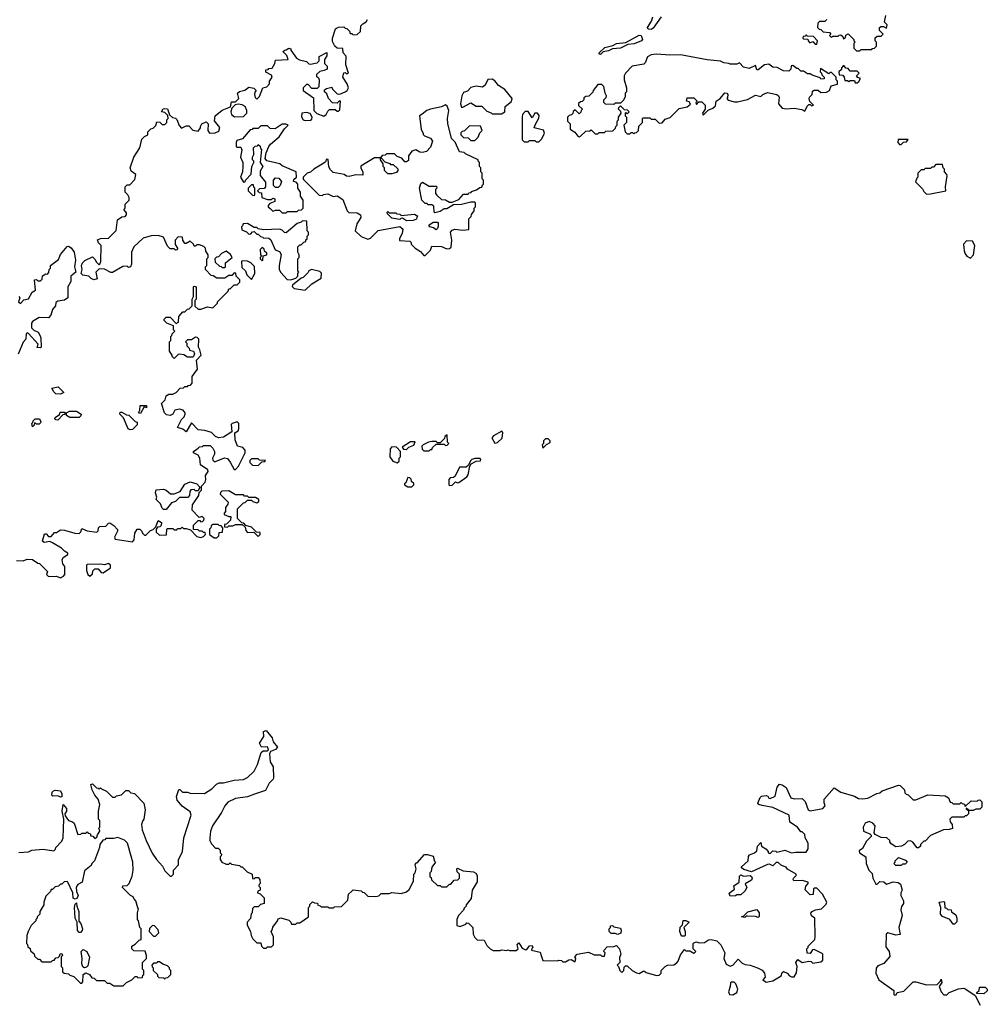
# Model space of a CAD drawing. Extents: x 2380107 to 2585170, y 384273 to 546161.
# Tile 111 of 256: x 2456700 to 2463940, y 497771 to 505134. Entities that reach past the tile are written whole.
import ezdxf

# ---------------------------------------------------------------- set-up
doc = ezdxf.new("R2010")
doc.units = 0

msp = doc.modelspace()

# ---------------------------------------------------------------- linework, layer by layer
at = {"layer": '0CON05XD'}
for points in [[(2461500, 505155), (2461440, 505070), (2461425, 505060.8), (2461402, 505062), (2461398.1, 505075), (2461427.5, 505122.5), (2461438.1, 505155)], [(2462985, 504900), (2462995, 504910), (2463075, 504910), (2463081.7, 504918.3), (2463095, 504920), (2463110, 504935), (2463110, 504965), (2463100, 504975), (2463101.7, 504998.3), (2463115, 505010), (2463145, 505010), (2463160, 505025), (2463133, 505053), (2463132.5, 505075), (2463145, 505082.5), (2463163, 505083), (2463185, 505070), (2463190, 505095), (2463170, 505115), (2463180, 505165)], [(2458035, 501930), (2458045, 501940), (2458068.3, 501941.7), (2458075, 501950), (2458125, 501950), (2458145, 501930), (2458157.5, 501905), (2458157.5, 501885), (2458142.5, 501855), (2458145, 501840), (2458155, 501830), (2458165, 501830), (2458233.6, 501856.4), (2458255, 501853.3), (2458276.1, 501826.1), (2458305, 501770), (2458315, 501770), (2458337.5, 501795), (2458387.5, 501895), (2458387.5, 501915), (2458370, 501935), (2458330, 501945), (2458313, 501993), (2458310, 502045), (2458335, 502060), (2458340, 502075), (2458340, 502115), (2458326.7, 502126.7), (2458290, 502115), (2458283, 502107), (2458288.3, 502051.7), (2458225, 502012.5), (2458187, 502007), (2458165, 502017.5), (2458135, 502046.7), (2458085, 502062.5), (2458035, 502067.5), (2457985, 502120), (2457945, 502052.5), (2457921.2, 502071.2), (2457880, 502085), (2457910, 502145), (2457930, 502165), (2457937, 502183), (2457937.5, 502195), (2457923.6, 502213.6), (2457895, 502221.2), (2457860, 502215), (2457846.4, 502183.6), (2457825, 502173.3), (2457799.3, 502179.3), (2457783.3, 502195), (2457760, 502265), (2457788.3, 502291.7), (2457795, 502320), (2457815, 502332.5), (2457847, 502333), (2457870, 502345), (2457901.7, 502378.3), (2457925, 502380), (2457935, 502390), (2457955, 502390), (2457961.7, 502398.3), (2457978.3, 502401.7), (2457990, 502415), (2457990, 502465), (2458029.3, 502520.7), (2458023, 502587), (2458057.5, 502625), (2458046.7, 502665), (2458037.5, 502685), (2458040, 502745), (2458028.3, 502758.3), (2458015, 502760), (2457985, 502740), (2457955, 502740), (2457940, 502725), (2457950, 502715), (2457950, 502695), (2457968.3, 502678.3), (2457971.7, 502661.7), (2458000, 502655), (2458007.5, 502635), (2458000, 502615), (2457995, 502610), (2457955, 502610), (2457927, 502627), (2457895, 502632.5), (2457885, 502630), (2457855, 502600), (2457840, 502615), (2457840, 502625), (2457820, 502655), (2457820, 502725), (2457830, 502735), (2457830, 502765), (2457838.3, 502771.7), (2457840, 502785), (2457860, 502805), (2457850, 502815), (2457850, 502845), (2457800, 502865), (2457780, 502885), (2457780, 502895), (2457795, 502910), (2457825, 502910), (2457871.7, 502861.7), (2457888.3, 502871.7), (2457890, 502915), (2457921.7, 502948.3), (2457935, 502950), (2457955, 502970), (2457968.3, 502971.7), (2457990, 502995), (2457990, 503045), (2458000, 503065), (2458000, 503135), (2458005, 503140), (2458020, 503135), (2458020, 503045), (2458010, 503035), (2458011.7, 502991.7), (2458035, 502970), (2458055, 502970), (2458105, 502987.5), (2458145, 502980), (2458180, 503015), (2458180, 503025), (2458260, 503105), (2458265, 503120), (2458275, 503120), (2458305, 503150), (2458328.3, 503151.7), (2458348.3, 503171.7), (2458348.3, 503188.3), (2458320, 503215), (2458318.3, 503238.3), (2458305, 503240), (2458288.3, 503221.7), (2458265, 503220), (2458235, 503200), (2458175, 503200), (2458148.3, 503218.3), (2458131.7, 503221.7), (2458090, 503265), (2458090, 503285), (2458100, 503295), (2458100, 503345), (2458110, 503355), (2458110, 503375), (2458091.7, 503401.7), (2458090, 503425), (2458078.3, 503438.3), (2458045, 503450), (2458025, 503450), (2458015, 503440), (2458005, 503440), (2458000, 503455), (2457975, 503477.5), (2457945, 503460), (2457935, 503460), (2457920, 503485), (2457918.3, 503508.3), (2457885, 503510), (2457862.5, 503485), (2457863, 503453), (2457880, 503425), (2457878.3, 503411.7), (2457865, 503410), (2457855, 503420), (2457825, 503420), (2457805, 503440), (2457776.4, 503506.4), (2457735, 503520), (2457683.6, 503516.4), (2457625, 503500), (2457553.6, 503436.4), (2457537.5, 503395), (2457537.5, 503305), (2457530, 503285), (2457515, 503280), (2457505, 503290), (2457473, 503287), (2457395, 503242.5), (2457383, 503243), (2457335, 503267.5), (2457295, 503270), (2457270, 503245), (2457280, 503195), (2457255, 503187.5), (2457235, 503197.5), (2457217, 503217), (2457173.6, 503223.6), (2457160, 503235), (2457166.7, 503265), (2457162.5, 503295), (2457170, 503315), (2457187, 503333), (2457245, 503360), (2457263, 503343), (2457275, 503320), (2457295, 503300), (2457300, 503305), (2457307.5, 503325), (2457310, 503445), (2457290, 503465), (2457281.7, 503488.3), (2457305, 503497.5), (2457365, 503500), (2457421.7, 503558.3), (2457431.7, 503638.3), (2457465, 503660), (2457488.3, 503661.7), (2457500, 503675), (2457498.3, 503688.3), (2457480, 503715), (2457490, 503725), (2457490, 503755), (2457520, 503785), (2457520, 503805), (2457510, 503825), (2457490, 503845), (2457490, 503885), (2457505, 503900), (2457525, 503900), (2457561.7, 503938.3), (2457570, 503975), (2457535, 504000), (2457527.5, 504025), (2457553, 504107), (2457600, 504175), (2457615, 504240), (2457635, 504260), (2457658.3, 504271.7), (2457660, 504295), (2457681.7, 504318.3), (2457698.3, 504321.7), (2457718.3, 504341.7), (2457725, 504370), (2457748.3, 504368.3), (2457765, 504350), (2457785, 504350), (2457800, 504365), (2457800, 504385), (2457810, 504395), (2457808.3, 504418.3), (2457785, 504440), (2457760, 504445), (2457773.6, 504466.4), (2457785, 504470), (2457806.4, 504466.4), (2457821.7, 504421.7), (2457843, 504403), (2457865, 504397.5), (2457876.4, 504386.4), (2457892.5, 504342.5), (2457911.7, 504321.7), (2457945, 504340), (2457965, 504340), (2457995, 504307.5), (2458035, 504300), (2458052.5, 504325), (2458052.5, 504335), (2458063.9, 504356.1), (2458095, 504368.8), (2458111.2, 504355), (2458107.5, 504305), (2458120, 504285), (2458163, 504287), (2458189.3, 504300.7), (2458197, 504327), (2458157, 504377), (2458162.5, 504415), (2458215, 504457.5), (2458278.3, 504481.7), (2458285, 504520), (2458315, 504520), (2458340, 504545), (2458330, 504585), (2458345, 504597.5), (2458385, 504607.5), (2458415, 504630), (2458451.7, 504621.7), (2458470, 504605), (2458458.3, 504591.7), (2458457.5, 504575), (2458463, 504553), (2458475, 504540), (2458495, 504560), (2458520, 504625), (2458548.3, 504631.7), (2458570, 504655), (2458570, 504675), (2458590, 504705), (2458585, 504720), (2458541.7, 504741.7), (2458541.7, 504758.3), (2458558.3, 504761.7), (2458565, 504770), (2458588.3, 504771.7), (2458610, 504805), (2458615, 504830), (2458710, 504835), (2458700, 504865), (2458670, 504895), (2458683, 504907), (2458695, 504907.5), (2458715, 504920), (2458730, 504915), (2458730, 504905), (2458770, 504845), (2458793, 504833), (2458845, 504820), (2458863, 504803), (2458875, 504800), (2458925, 504810), (2458940, 504825), (2458941.7, 504858.3), (2458998.3, 504888.3), (2458997, 504863), (2458980, 504835), (2458980, 504805), (2459000, 504785), (2459000, 504765), (2458977, 504753), (2458945, 504747.5), (2458920, 504725), (2458921.7, 504711.7), (2458935, 504700), (2458940, 504685), (2458938.3, 504631.7), (2458925, 504620), (2458885, 504620), (2458858.3, 504648.3), (2458845, 504650), (2458820, 504625), (2458820, 504605), (2458898.3, 504548.3), (2458900, 504455), (2458923, 504433), (2458975, 504413.3), (2458992.5, 504425), (2459005, 504450), (2459018.3, 504461.7), (2459061.7, 504461.7), (2459075, 504450), (2459085, 504450), (2459095, 504460), (2459100, 504525), (2459093, 504527), (2459075, 504510), (2459041.7, 504511.7), (2459010, 504545), (2458998.3, 504578.3), (2458980, 504595), (2458981.7, 504608.3), (2458995, 504620), (2459035, 504630), (2459040, 504615), (2459075, 504580), (2459095, 504577.5), (2459136.2, 504593.8), (2459150, 504605), (2459160, 504625), (2459150, 504655), (2459117.5, 504705), (2459125, 504737.5), (2459135, 504740), (2459145, 504730), (2459160, 504735), (2459140, 504795), (2459141.7, 504861.7), (2459120, 504885), (2459118.3, 504918.3), (2459075, 504920), (2459057, 504937), (2459040.7, 504970.7), (2459040, 504995), (2459062.5, 505065), (2459085, 505077.5), (2459125, 505080), (2459135, 505070), (2459148.3, 505068.3), (2459168.3, 505048.3), (2459171.7, 505031.7), (2459185, 505030), (2459195, 505020), (2459225, 505022.5), (2459250, 505045), (2459253, 505087), (2459267, 505103), (2459293, 505117), (2459302.5, 505135)], [(2462740, 505135), (2462725, 505120), (2462685, 505120), (2462671.7, 505108.3), (2462670, 505075), (2462681.7, 505061.7), (2462695, 505060), (2462713, 505043), (2462758.3, 505038.3), (2462770, 505025), (2462760, 505015), (2462775, 505000), (2462785, 505010), (2462825, 505010), (2462831.7, 505018.3), (2462845, 505020), (2462858.3, 505008.3), (2462865, 504990), (2462878.3, 505001.7), (2462881.7, 505018.3), (2462898.3, 505028.3), (2462940, 504985), (2462940, 504975), (2462950, 504965), (2462940, 504955), (2462941.7, 504921.7), (2462961.7, 504901.7), (2462985, 504900)], [(2461045, 504873.8), (2461037, 504877), (2461035, 504886.2), (2461078, 504925), (2461138.9, 504941.1), (2461165.6, 504955.6), (2461235, 504962.5), (2461335, 505018.1), (2461351.2, 505015), (2461358.8, 504985), (2461352.5, 504975), (2461297.5, 504952.5), (2461251.5, 504948.5), (2461195, 504921.2), (2461135, 504916.2), (2461105, 504902), (2461066, 504894), (2461045, 504873.8)], [(2462665, 504950), (2462670, 504975), (2462638.3, 505008.3), (2462595, 505010), (2462585, 505020), (2462578.3, 505011.7), (2462561.7, 505008.3), (2462560, 504995), (2462565, 504990), (2462598.3, 504988.3), (2462600, 504975), (2462611.7, 504961.7), (2462635, 504970), (2462651.7, 504951.7), (2462665, 504950)], [(2460885, 504257.5), (2460895, 504263.3), (2460935, 504300), (2460967, 504303), (2460975, 504310), (2461005, 504280), (2461025, 504280), (2461035, 504290), (2461075, 504290), (2461085, 504300), (2461138.3, 504301.7), (2461158.3, 504321.7), (2461160, 504335), (2461170, 504345), (2461170, 504375), (2461180, 504385), (2461180, 504405), (2461200, 504435), (2461198.3, 504448.3), (2461180, 504465), (2461181.7, 504478.3), (2461195, 504490), (2461221.7, 504461.7), (2461245, 504460), (2461260, 504445), (2461245, 504430), (2461235, 504440), (2461230, 504435), (2461230, 504415), (2461240, 504405), (2461240, 504365), (2461220, 504345), (2461230, 504295), (2461245, 504280), (2461265, 504280), (2461275, 504290), (2461285, 504290), (2461295, 504280), (2461301.7, 504288.3), (2461315, 504290), (2461330, 504305), (2461331.7, 504338.3), (2461360, 504365), (2461360, 504395), (2461365, 504400), (2461415, 504400), (2461425, 504390), (2461455, 504390), (2461485, 504360), (2461508.3, 504361.7), (2461530.7, 504389.3), (2461566.4, 504403.6), (2461635, 504470), (2461695, 504482.5), (2461718.3, 504501.7), (2461708.3, 504518.3), (2461690, 504525), (2461695, 504550), (2461745, 504550), (2461770, 504525), (2461760, 504515), (2461765, 504500), (2461781.7, 504518.3), (2461805, 504520), (2461830, 504495), (2461830, 504465), (2461810, 504435), (2461815, 504420), (2461851.7, 504458.3), (2461887, 504473), (2461905, 504490), (2461910, 504525), (2461940, 504545), (2461975, 504586.7), (2461990, 504585), (2461997.5, 504575), (2461997, 504553), (2461990, 504545), (2462001.7, 504531.7), (2462048.3, 504518.3), (2462071.7, 504518.3), (2462145, 504537.5), (2462205, 504570), (2462245, 504560), (2462260, 504575), (2462295, 504590), (2462363.9, 504573.9), (2462377.5, 504565), (2462382.5, 504555), (2462377.5, 504505), (2462405, 504473.3), (2462435, 504467.5), (2462495, 504472.5), (2462551.7, 504461.7), (2462575, 504450), (2462591.7, 504488.3), (2462605, 504500), (2462615, 504500), (2462625, 504490), (2462640, 504495), (2462613, 504523), (2462607.5, 504545), (2462610, 504555), (2462630, 504575), (2462631.7, 504598.3), (2462645, 504607.5), (2462675, 504607.5), (2462695, 504590), (2462737, 504593), (2462760, 504605), (2462771.7, 504638.3), (2462818.3, 504651.7), (2462820, 504675), (2462810, 504685), (2462810, 504705), (2462775, 504740), (2462765, 504740), (2462755, 504730), (2462691.7, 504768.3), (2462690, 504745), (2462700, 504735), (2462701.7, 504721.7), (2462720, 504705), (2462718.3, 504691.7), (2462695, 504690), (2462688.3, 504698.3), (2462628.3, 504718.3), (2462615, 504730), (2462595, 504730), (2462565, 504750), (2462545, 504750), (2462525, 504770), (2462515, 504770), (2462485, 504790), (2462471.7, 504788.3), (2462470, 504765), (2462455, 504750), (2462415, 504752.5), (2462367, 504777), (2462335, 504780), (2462305, 504800), (2462273, 504797), (2462225, 504760), (2462215, 504760), (2462205, 504790), (2462159.3, 504769.3), (2462115, 504780), (2462085, 504810), (2462065, 504800), (2462015, 504800), (2462007, 504807), (2461968.3, 504811.7), (2461943, 504823), (2461845, 504834), (2461645, 504871.2), (2461565, 504868), (2461465, 504876), (2461425, 504870), (2461396.7, 504855), (2461378.8, 504811.2), (2461368.8, 504801.2), (2461283.9, 504786.1), (2461232.5, 504735), (2461223.3, 504715), (2461223.6, 504683.6), (2461240, 504625), (2461240, 504595), (2461230, 504585), (2461230, 504555), (2461225, 504550), (2461220, 504535), (2461195, 504510), (2461155, 504510), (2461145, 504500), (2461083, 504503), (2461070, 504515), (2461070, 504535), (2461088.3, 504551.7), (2461090, 504565), (2461080, 504585), (2461070, 504635), (2461055, 504650), (2461025, 504650), (2460990, 504605), (2460988.3, 504591.7), (2460958.3, 504561.7), (2460935, 504560), (2460921.7, 504548.3), (2460920, 504535), (2460908.3, 504521.7), (2460895, 504520), (2460881.7, 504508.3), (2460881.7, 504491.7), (2460910, 504465), (2460900, 504455), (2460898.3, 504441.7), (2460885, 504430), (2460855, 504460), (2460841.7, 504448.3), (2460838.3, 504431.7), (2460828.3, 504421.7), (2460811.7, 504418.3), (2460800, 504405), (2460800, 504375), (2460820, 504355), (2460820, 504315), (2460853, 504293), (2460875, 504262.5), (2460885, 504257.5)], [(2462951.7, 504661.7), (2462965, 504662.5), (2462979.3, 504670.7), (2462990, 504695), (2462971.7, 504701.7), (2462960, 504715), (2462980, 504735), (2462965, 504750), (2462915, 504750), (2462898.3, 504768.3), (2462881.7, 504771.7), (2462868.3, 504788.3), (2462861.7, 504788.3), (2462850, 504775), (2462848.3, 504761.7), (2462830, 504745), (2462831.7, 504721.7), (2462858.3, 504718.3), (2462870, 504705), (2462875, 504680), (2462895, 504680), (2462905, 504672.5), (2462915, 504680), (2462945, 504680), (2462951.7, 504661.7)], [(2460305, 504430), (2460330, 504445), (2460332.5, 504485), (2460379.1, 504520.9), (2460384.2, 504545), (2460331.2, 504611.2), (2460281.7, 504641.7), (2460255, 504675.8), (2460235, 504688), (2460203.6, 504686.4), (2460182.5, 504645), (2460161.7, 504628.3), (2460115, 504637.5), (2460075, 504627.5), (2460050.7, 504599.3), (2460020.7, 504589.3), (2460007.5, 504565), (2459997.5, 504505), (2460005, 504480), (2460015, 504480), (2460075, 504512.5), (2460115, 504487.5), (2460158.3, 504488.3), (2460195, 504450), (2460228.3, 504438.3), (2460235, 504430), (2460305, 504430)], [(2458306.4, 504406.4), (2458375, 504410), (2458400, 504435), (2458400, 504455), (2458387.5, 504485), (2458365, 504497.5), (2458335, 504502.5), (2458311.7, 504498.3), (2458288.3, 504471.7), (2458280, 504445), (2458283.9, 504423.9), (2458306.4, 504406.4)], [(2459735, 503370), (2459775, 503410), (2459785, 503440), (2459855, 503437.5), (2459895, 503420), (2459917, 503423), (2459928.3, 503431.7), (2459932.5, 503485), (2459922.5, 503545), (2459935, 503560), (2459955, 503567.5), (2460015, 503560), (2460060, 503565), (2460060, 503645), (2460078.3, 503661.7), (2460081.7, 503678.3), (2460100, 503705), (2460100, 503725), (2460110, 503735), (2460110, 503765), (2460105, 503770), (2460075, 503770), (2460005, 503752.5), (2459945, 503750), (2459895, 503720), (2459875, 503720), (2459845, 503700), (2459805, 503690), (2459800, 503695), (2459798.3, 503738.3), (2459785, 503750), (2459755, 503750), (2459748.3, 503758.3), (2459735, 503760), (2459710, 503785), (2459692.5, 503875), (2459701.7, 503908.3), (2459715, 503920), (2459765, 503890), (2459818.3, 503888.3), (2459820, 503875), (2459810, 503865), (2459810, 503835), (2459821.7, 503821.7), (2459855, 503790), (2459887, 503787), (2459915, 503770), (2459935, 503770), (2459985, 503790), (2460021.7, 503828.3), (2460055, 503830), (2460061.7, 503838.3), (2460078.3, 503841.7), (2460081.7, 503848.3), (2460118.3, 503861.7), (2460141.7, 503878.3), (2460158.3, 503881.7), (2460161.7, 503898.3), (2460170, 503905), (2460170, 503935), (2460160, 503945), (2460160, 503985), (2460150, 503995), (2460150, 504025), (2460140, 504035), (2460140, 504065), (2460130, 504075), (2460130, 504085), (2460035, 504130), (2460025, 504140), (2459990, 504145), (2459958.3, 504218.3), (2459930, 504245), (2459903, 504357), (2459900, 504395), (2459910, 504455), (2459898.3, 504488.3), (2459885, 504497.5), (2459855, 504483.3), (2459774.3, 504465.7), (2459747.5, 504455), (2459711.7, 504428.3), (2459692.5, 504415), (2459703, 504313), (2459720, 504285), (2459720, 504275), (2459730, 504265), (2459775, 504247.5), (2459790, 504225), (2459775, 504180), (2459745, 504147.5), (2459715, 504140), (2459695, 504142.5), (2459665, 504160), (2459635, 504150), (2459610, 504115), (2459608.3, 504081.7), (2459595, 504070), (2459581.7, 504071.7), (2459558.3, 504098.3), (2459525, 504110), (2459505, 504130), (2459445, 504130), (2459435, 504120), (2459411.7, 504118.3), (2459400, 504100), (2459355, 504100), (2459251.7, 504038.3), (2459253, 504023), (2459267, 503997), (2459268.3, 503971.7), (2459215, 503972.5), (2459165, 503960), (2459145, 503962.5), (2459127, 503977), (2459045, 503990), (2459025, 504010), (2459013, 504033), (2459008.3, 504088.3), (2458995, 504090), (2458988.3, 504071.7), (2458975, 504060), (2458900, 504015), (2458877, 503993), (2458850, 503985), (2458820, 503955), (2458821.7, 503941.7), (2458941.7, 503821.7), (2458965, 503820), (2458973, 503827), (2459005, 503832.5), (2459045, 503812.5), (2459075, 503817.5), (2459118.3, 503788.3), (2459150, 503705), (2459161.7, 503691.7), (2459225, 503690), (2459250, 503675), (2459252.5, 503655), (2459223, 503607), (2459210, 503555), (2459255, 503512.5), (2459305, 503492.5), (2459325, 503500), (2459383, 503557), (2459545, 503587.5), (2459563, 503573), (2459567.5, 503565), (2459563, 503537), (2459542.5, 503495), (2459541.7, 503481.7), (2459618.3, 503478.3), (2459628.3, 503468.3), (2459630, 503455), (2459660, 503425), (2459699.3, 503399.3), (2459725, 503370), (2459735, 503370)], [(2458835, 504380), (2458875, 504383.3), (2458885, 504390), (2458887.5, 504405), (2458873, 504433), (2458845, 504440), (2458810, 504435), (2458808.3, 504408.3), (2458820, 504385), (2458835, 504380)], [(2460585, 504220), (2460607, 504243), (2460627.5, 504285), (2460618.8, 504308.8), (2460550, 504325), (2460558.3, 504351.7), (2460585, 504396.7), (2460588.1, 504418.1), (2460575, 504433.8), (2460555, 504433.8), (2460535, 504400), (2460505, 504446.7), (2460482.3, 504447.7), (2460462.5, 504425), (2460460, 504405), (2460460, 504235), (2460475, 504220), (2460505, 504220), (2460515, 504230), (2460555, 504230), (2460565, 504220), (2460585, 504220)], [(2458695, 503690), (2458705, 503700), (2458775, 503700), (2458785, 503710), (2458808.3, 503711.7), (2458820, 503725), (2458820, 503785), (2458800, 503815), (2458800, 503845), (2458780, 503875), (2458780, 503905), (2458768.3, 503918.3), (2458750, 503925), (2458751.7, 503938.3), (2458770, 503955), (2458767.5, 503995), (2458665, 504040), (2458647, 504057), (2458548.3, 504078.3), (2458537.5, 504095), (2458543, 504137), (2458563.9, 504186.1), (2458576.1, 504203.9), (2458641.7, 504258.3), (2458681.7, 504318.3), (2458710, 504345), (2458691.7, 504351.7), (2458665, 504352.5), (2458611.7, 504318.3), (2458575, 504320), (2458555, 504340), (2458505, 504340), (2458485, 504320), (2458445, 504320), (2458438.3, 504311.7), (2458425, 504310), (2458366.4, 504243.6), (2458325, 504230), (2458320, 504215), (2458320, 504185), (2458325, 504180), (2458355, 504180), (2458361.7, 504161.7), (2458353.3, 504105), (2458370, 504065), (2458370, 504035), (2458367.5, 503995), (2458352.5, 503955), (2458375, 503920), (2458388.3, 503921.7), (2458390, 503935), (2458431.7, 503978.3), (2458437.5, 504035), (2458452.5, 504065), (2458452.5, 504075), (2458442.5, 504085), (2458442.5, 504105), (2458452.5, 504125), (2458450, 504175), (2458461.7, 504188.3), (2458478.3, 504191.7), (2458485, 504200), (2458498.3, 504188.3), (2458501.7, 504171.7), (2458510, 504165), (2458500, 504065), (2458520, 504035), (2458498.3, 504001.7), (2458498.3, 503968.3), (2458538.3, 503918.3), (2458540, 503885), (2458528.3, 503871.7), (2458495, 503870), (2458480, 503855), (2458491.7, 503841.7), (2458508.3, 503838.3), (2458513, 503803), (2458555, 503790), (2458585, 503790), (2458595, 503800), (2458610, 503795), (2458610, 503775), (2458571.7, 503758.3), (2458560, 503745), (2458560, 503735), (2458573, 503723), (2458595, 503702.5), (2458615, 503710), (2458645, 503710), (2458665, 503690), (2458695, 503690)], [(2460105, 504230), (2460130, 504255), (2460141.7, 504288.3), (2460160, 504305), (2460148.3, 504338.3), (2460065, 504340), (2460028.3, 504301.7), (2460011.7, 504298.3), (2460001.7, 504288.3), (2460001.7, 504271.7), (2460021.7, 504251.7), (2460055, 504250), (2460075, 504230), (2460105, 504230)], [(2463295, 504200), (2463311.7, 504218.3), (2463335, 504220), (2463348.3, 504238.3), (2463271.7, 504238.3), (2463270, 504215), (2463281.7, 504201.7), (2463295, 504200)], [(2459485, 503980), (2459455, 503980), (2459430, 504005), (2459430, 504025), (2459420, 504035), (2459420, 504055), (2459400, 504085), (2459400, 504100), (2459408.3, 504098.3), (2459431.7, 504071.7), (2459468.3, 504058.3), (2459475, 504050), (2459495, 504050), (2459528.3, 504018.3), (2459530, 504005), (2459518.3, 503991.7), (2459485, 503980)], [(2463485, 503830), (2463515, 503832.5), (2463630, 503855), (2463627.5, 503885), (2463640, 503965), (2463637, 503977), (2463620, 503995), (2463620, 504015), (2463610, 504025), (2463605, 504050), (2463555, 504050), (2463538.3, 504031.7), (2463525, 504030), (2463515, 504020), (2463475, 504020), (2463465, 504010), (2463445, 504010), (2463420, 503985), (2463420, 503955), (2463411.7, 503948.3), (2463401.7, 503921.7), (2463455, 503870), (2463465, 503850), (2463485, 503830)], [(2458455, 503820), (2458460, 503825), (2458460, 503875), (2458451.7, 503881.7), (2458448.3, 503898.3), (2458435, 503900), (2458410, 503875), (2458410, 503855), (2458441.7, 503821.7), (2458455, 503820)], [(2458635, 503880), (2458615, 503880), (2458600, 503895), (2458600, 503935), (2458615, 503950), (2458638.3, 503948.3), (2458660, 503925), (2458650, 503895), (2458635, 503880)], [(2459595, 503630), (2459565, 503650), (2459551.7, 503648.3), (2459545, 503640), (2459485, 503650), (2459451.7, 503681.7), (2459450, 503695), (2459455, 503700), (2459465, 503690), (2459515, 503690), (2459521.7, 503681.7), (2459545, 503680), (2459555, 503670), (2459655, 503680), (2459680, 503665), (2459671.7, 503658.3), (2459668.3, 503641.7), (2459645, 503632.5), (2459595, 503630)], [(2458725, 503187.5), (2458745, 503192.5), (2458765, 503200), (2458780, 503215), (2458780, 503235), (2458787.5, 503245), (2458780, 503255), (2458780, 503345), (2458790, 503355), (2458790, 503375), (2458780, 503395), (2458780, 503435), (2458795, 503450), (2458805, 503450), (2458825, 503470), (2458840, 503475), (2458841.7, 503488.3), (2458850, 503495), (2458850, 503515), (2458860, 503525), (2458860, 503545), (2458850, 503555), (2458848.3, 503628.3), (2458815, 503630), (2458805, 503620), (2458775, 503610), (2458695, 503540), (2458681.7, 503541.7), (2458665, 503560), (2458645, 503567.5), (2458525, 503562.5), (2458485, 503570), (2458475, 503580), (2458455, 503580), (2458405, 503610), (2458371.7, 503608.3), (2458368.3, 503591.7), (2458360, 503585), (2458361.7, 503561.7), (2458398.3, 503548.3), (2458415, 503530), (2458428.3, 503531.7), (2458441.7, 503548.3), (2458455, 503550), (2458475, 503530), (2458485, 503530), (2458501.7, 503511.7), (2458518.3, 503508.3), (2458521.7, 503501.7), (2458565, 503500), (2458578.3, 503488.3), (2458611.7, 503411.7), (2458645, 503400), (2458657, 503377), (2458642.5, 503295), (2458642.5, 503265), (2458653, 503243), (2458701.7, 503191.7), (2458725, 503187.5)], [(2459815, 503562.5), (2459797, 503577), (2459770, 503585), (2459761.7, 503598.3), (2459795, 503620), (2459825, 503620), (2459831.7, 503611.7), (2459831.7, 503588.3), (2459827, 503573), (2459815, 503562.5)], [(2463815, 503350), (2463837.5, 503375), (2463847.5, 503445), (2463828.3, 503478.3), (2463785, 503480), (2463762.5, 503455), (2463767.5, 503405), (2463773.3, 503383.3), (2463787.5, 503365), (2463815, 503350)], [(2456692.5, 503065), (2456700, 503055), (2456690, 503025), (2456705, 503012.5), (2456731.7, 503038.3), (2456765, 503047.5), (2456794, 503096), (2456818.3, 503111.7), (2456811.7, 503188.3), (2456825, 503190), (2456835, 503180), (2456855, 503180), (2456867, 503193), (2456871.7, 503218.3), (2456895, 503232.5), (2456908.3, 503231.7), (2456917, 503243), (2456920, 503265), (2456930, 503275), (2456930, 503295), (2456989.3, 503340.7), (2457005, 503377.5), (2457055, 503437.5), (2457065, 503440), (2457085, 503428.8), (2457106.7, 503395), (2457117.5, 503335), (2457110, 503285), (2457120, 503245), (2457083.8, 503215), (2457082.5, 503175), (2457060, 503135), (2457060, 503055), (2457035, 503036.7), (2456985, 503030), (2456970.7, 503019.3), (2456967.5, 502995), (2456945, 502967.5), (2456933.8, 502925), (2456916.1, 502903.9), (2456845, 502906.2), (2456795, 502876.7), (2456788.8, 502865), (2456789.5, 502829.5), (2456805, 502813.3), (2456837.5, 502797.5), (2456850, 502775), (2456857.5, 502755), (2456860, 502685), (2456855, 502680), (2456831.7, 502681.7), (2456838.3, 502708.3), (2456765, 502787.5), (2456755, 502792.5), (2456747.5, 502785), (2456746.1, 502743.9), (2456726.4, 502723.6), (2456688.3, 502631.7)], [(2458235, 503280), (2458240, 503285), (2458240, 503315), (2458290, 503355), (2458278.3, 503378.3), (2458245, 503402.5), (2458210, 503385), (2458188.3, 503361.7), (2458171.7, 503358.3), (2458160, 503345), (2458161.7, 503321.7), (2458195, 503290), (2458208.3, 503288.3), (2458215, 503280), (2458235, 503280)], [(2458515, 503330), (2458520, 503335), (2458521.7, 503368.3), (2458550, 503375), (2458548.3, 503388.3), (2458531.7, 503401.7), (2458528.3, 503418.3), (2458515, 503430), (2458500, 503415), (2458502.5, 503375), (2458510, 503365), (2458500, 503355), (2458500, 503345), (2458515, 503330)], [(2458435, 503190), (2458460, 503235), (2458457, 503287), (2458430, 503315), (2458405, 503327.5), (2458365, 503330), (2458360, 503325), (2458361.7, 503281.7), (2458390, 503255), (2458400, 503225), (2458435, 503190)], [(2458835, 503112.5), (2458885, 503157.5), (2458955, 503200), (2458958.3, 503238.3), (2458945, 503250), (2458883, 503267), (2458863.3, 503256.7), (2458855, 503240), (2458820, 503205), (2458805, 503200), (2458740.7, 503149.3), (2458738.3, 503138.3), (2458753, 503123), (2458835, 503112.5)], [(2457005, 502333.3), (2456970, 502335), (2456955, 502350), (2456941.7, 502378.3), (2456988.3, 502388.3), (2457030, 502345), (2457005, 502333.3)], [(2456985, 502140), (2456971.7, 502141.7), (2456962.5, 502152.5), (2456965, 502160), (2456998.3, 502181.7), (2457001.7, 502198.3), (2457038.3, 502198.3), (2457038.3, 502181.7), (2457021.7, 502178.3), (2456985, 502140)], [(2457145, 502160), (2457075, 502160), (2457050, 502175), (2457050, 502195), (2457073.6, 502206.4), (2457125, 502207.5), (2457160, 502185), (2457158.3, 502171.7), (2457145, 502160)], [(2457527, 502067), (2457512.5, 502075), (2457476.7, 502156.7), (2457450, 502185), (2457451.7, 502198.3), (2457465, 502200), (2457498.3, 502178.3), (2457517, 502177), (2457565, 502130), (2457580, 502125), (2457580, 502105), (2457545, 502070), (2457527, 502067)], [(2457605, 502190), (2457590, 502195), (2457600, 502215), (2457601.7, 502248.3), (2457648.3, 502248.3), (2457648.3, 502231.7), (2457631.7, 502238.3), (2457605, 502190)], [(2456795, 502090), (2456790, 502115), (2456798.3, 502121.7), (2456800, 502135), (2456815, 502150), (2456848.3, 502148.3), (2456857.5, 502127.5), (2456855, 502120), (2456845, 502110), (2456825, 502110), (2456811.7, 502118.3), (2456808.3, 502101.7), (2456795, 502090)], [(2460255, 501967.5), (2460275, 501973.3), (2460311.2, 502005), (2460315.8, 502045.8), (2460307, 502057), (2460245, 502022.5), (2460233, 502007), (2460255, 501967.5)], [(2459595, 501920), (2459611.7, 501938.3), (2459648.3, 501951.7), (2459658.3, 501978.3), (2459623, 501977), (2459561.7, 501938.3), (2459571.7, 501921.7), (2459595, 501920)], [(2459765, 501910), (2459775, 501920), (2459785, 501920), (2459790, 501935), (2459815, 501960), (2459875, 501960), (2459885, 501950), (2459898.3, 501951.7), (2459910, 501965), (2459900, 501975), (2459898.3, 502028.3), (2459881.7, 502018.3), (2459878.3, 502001.7), (2459845, 501970), (2459825, 501970), (2459815, 501980), (2459785, 501980), (2459760, 501975), (2459720, 501955), (2459710, 501945), (2459711.7, 501921.7), (2459725, 501910), (2459765, 501910)], [(2460615, 501930), (2460641.7, 501958.3), (2460668.3, 501971.7), (2460670, 501985), (2460655, 502000), (2460635, 502000), (2460620, 501985), (2460620, 501965), (2460610, 501955), (2460615, 501930)], [(2456675, 501090), (2456725, 501087.5), (2456755, 501100), (2456795, 501097.5), (2456835, 501070), (2456847.5, 501067.5), (2456908.3, 501008.3), (2456900, 500985), (2456915, 500970), (2456975, 500972.5), (2457005, 500960), (2457028.3, 500971.7), (2457037.5, 500985), (2457036.7, 501045), (2457023.8, 501063.8), (2457016.7, 501095), (2457025, 501112.5), (2457060, 501135), (2457060, 501145), (2457035, 501160), (2457013, 501183), (2456945, 501222.5), (2456925, 501232.5), (2456883.6, 501223.6), (2456870, 501235), (2456885, 501290), (2456898.3, 501288.3), (2456915, 501270), (2456935, 501270), (2456961.7, 501298.3), (2456975, 501300), (2457005, 501320), (2457035, 501317.5), (2457113.6, 501293.6), (2457145, 501292.5), (2457157, 501303), (2457165, 501330), (2457205, 501312.5), (2457277.5, 501302.5), (2457288.3, 501311.7), (2457290, 501335), (2457300, 501345), (2457345, 501347.5), (2457365, 501370), (2457375, 501372.5), (2457405, 501352.5), (2457431.7, 501321.7), (2457431.7, 501308.3), (2457410, 501265), (2457415, 501250), (2457545, 501230), (2457557.5, 501245), (2457562.5, 501295), (2457580, 501325), (2457600, 501325), (2457615, 501310), (2457620, 501295), (2457635, 501280), (2457645, 501280), (2457680, 501315), (2457698.3, 501321.7), (2457718.3, 501341.7), (2457735, 501390), (2457760, 501375), (2457758.3, 501351.7), (2457748.3, 501341.7), (2457731.7, 501338.3), (2457720, 501325), (2457721.7, 501301.7), (2457745, 501280), (2457798.3, 501281.7), (2457800, 501325), (2457805, 501330), (2457845, 501330), (2457855, 501320), (2457875, 501320), (2457881.7, 501328.3), (2457905, 501330), (2457915, 501340), (2457925, 501330), (2457945, 501330), (2457978.3, 501318.3), (2458025, 501270), (2458055, 501262.5), (2458075, 501270), (2458090, 501285), (2458088.3, 501298.3), (2458075, 501300), (2458065, 501310), (2458045, 501310), (2458035, 501320), (2458001.7, 501321.7), (2458000, 501355), (2458035, 501390), (2458048.3, 501388.3), (2458055, 501380), (2458068.3, 501381.7), (2458078.3, 501391.7), (2458080, 501405), (2458065, 501420), (2458041.7, 501411.7), (2457990, 501465), (2457993, 501507), (2458040, 501575), (2458041.7, 501598.3), (2458060, 501615), (2458060, 501645), (2458086.7, 501675), (2458092.5, 501695), (2458090, 501725), (2458110, 501755), (2458108.3, 501768.3), (2458052.5, 501805), (2458047.5, 501855), (2458036.4, 501876.4), (2458000, 501895), (2458000, 501905), (2458035, 501930)], [(2459525, 501820), (2459538.3, 501831.7), (2459540, 501855), (2459550, 501865), (2459550, 501905), (2459518.3, 501938.3), (2459485, 501940), (2459472.5, 501925), (2459470, 501865), (2459491.7, 501831.7), (2459525, 501820)], [(2458485, 501800), (2458511.7, 501828.3), (2458535, 501830), (2458538.3, 501838.3), (2458495, 501840), (2458485, 501850), (2458435, 501850), (2458421.7, 501838.3), (2458421.7, 501821.7), (2458441.7, 501801.7), (2458485, 501800)], [(2459915, 501650), (2459935, 501652.5), (2459961.7, 501678.3), (2459975, 501670), (2459985, 501672.5), (2460046.7, 501715), (2460055, 501730), (2460067.5, 501795), (2460078.3, 501811.7), (2460115, 501832.5), (2460146.7, 501835), (2460150, 501845), (2460145, 501852.5), (2460105, 501852.5), (2460083.9, 501846.1), (2460072.5, 501835), (2460058.3, 501801.7), (2460041.7, 501788.3), (2459991.7, 501788.3), (2459959.3, 501720.7), (2459945, 501710), (2459921.7, 501708.3), (2459910, 501695), (2459910, 501655), (2459915, 501650)], [(2459635, 501640), (2459650, 501655), (2459650, 501665), (2459631.7, 501681.7), (2459628.3, 501698.3), (2459618.3, 501708.3), (2459605, 501710), (2459588.3, 501671.7), (2459580, 501665), (2459580, 501655), (2459605, 501640), (2459635, 501640)], [(2457795, 501470), (2457775, 501470), (2457765, 501480), (2457753, 501513), (2457720, 501545), (2457726.7, 501563.3), (2457716.7, 501595), (2457721.7, 501618.3), (2457775, 501623.3), (2457796.1, 501616.1), (2457828.3, 501588.3), (2457855, 501587.5), (2457900, 501605), (2457935, 501660), (2457975, 501677.5), (2458025, 501662.5), (2458048.3, 501638.3), (2458035, 501610), (2458015, 501610), (2458005, 501620), (2457981.7, 501618.3), (2457973, 501607), (2457970, 501575), (2457958.3, 501561.7), (2457895, 501560), (2457865, 501530), (2457835, 501520), (2457795, 501470)], [(2458485, 501270), (2458500, 501285), (2458498.3, 501298.3), (2458471.7, 501301.7), (2458435, 501340), (2458391.7, 501351.7), (2458378.3, 501368.3), (2458361.7, 501371.7), (2458330, 501405), (2458330, 501475), (2458375, 501520), (2458387, 501523), (2458405, 501540), (2458435, 501540), (2458445, 501530), (2458475, 501520), (2458488.3, 501531.7), (2458490, 501545), (2458465, 501560), (2458415, 501560), (2458405, 501570), (2458381.7, 501571.7), (2458375, 501580), (2458315, 501580), (2458265, 501610), (2458211.7, 501608.3), (2458201.7, 501598.3), (2458200, 501585), (2458260, 501525), (2458258.3, 501511.7), (2458240, 501485), (2458240, 501455), (2458230, 501445), (2458230, 501435), (2458265, 501420), (2458280, 501420), (2458278.3, 501391.7), (2458248.3, 501361.7), (2458231.7, 501358.3), (2458231.7, 501341.7), (2458255, 501340), (2458265, 501350), (2458295, 501350), (2458315, 501360), (2458365, 501360), (2458388.3, 501338.3), (2458393, 501313), (2458405, 501300), (2458451.7, 501301.7), (2458485, 501270)], [(2458175, 501260), (2458190, 501275), (2458191.7, 501298.3), (2458218.3, 501301.7), (2458220, 501335), (2458208.3, 501348.3), (2458191.7, 501351.7), (2458185, 501360), (2458145, 501360), (2458131.7, 501348.3), (2458130, 501335), (2458120, 501325), (2458120, 501285), (2458155, 501260), (2458175, 501260)], [(2457225, 500972.5), (2457245, 500990), (2457248.3, 501011.7), (2457263, 501027), (2457287, 501027), (2457310.7, 501000.7), (2457325, 500997.5), (2457380, 501035), (2457380, 501055), (2457365, 501067.5), (2457335, 501057.5), (2457305, 501062.5), (2457205, 501060), (2457200, 501055), (2457200, 501015), (2457210, 500985), (2457225, 500972.5)], [(2456693, 498907), (2456765, 498912.5), (2456790, 498925), (2456875, 498932.5), (2456955, 498920), (2456968.3, 498931.7), (2456970, 498945), (2457015, 498990), (2457026.2, 499015), (2457030, 499155), (2457018.6, 499215), (2457025, 499266), (2457051.2, 499235), (2457050, 499215), (2457038.8, 499195), (2457040, 499180), (2457065, 499146), (2457096, 499136), (2457107.5, 499125), (2457135, 499040), (2457157, 499043), (2457165, 499050), (2457195, 499050), (2457205, 499060), (2457211.7, 499051.7), (2457228.3, 499048.3), (2457231.7, 499031.7), (2457248.3, 499028.3), (2457261.7, 499011.7), (2457278.3, 499021.7), (2457281.7, 499038.3), (2457300, 499065), (2457298.3, 499078.3), (2457290, 499085), (2457300, 499095), (2457300, 499145), (2457290, 499155), (2457290, 499215), (2457300, 499265), (2457286.1, 499306.1), (2457262.5, 499335), (2457242.5, 499375), (2457232.5, 499415), (2457245, 499420), (2457275, 499390), (2457288.3, 499388.3), (2457295, 499380), (2457305, 499390), (2457311.7, 499381.7), (2457350, 499365), (2457395, 499320), (2457415, 499320), (2457425, 499330), (2457461.7, 499338.3), (2457495, 499370), (2457515, 499370), (2457531.7, 499351.7), (2457558.3, 499348.3), (2457630, 499275), (2457640, 499225), (2457630, 499155), (2457618.3, 499141.7), (2457612.5, 499115), (2457617.5, 499075), (2457646.7, 498995), (2457691.7, 498901.7), (2457723.9, 498853.9), (2457767.5, 498805), (2457785, 498770), (2457805, 498750), (2457825, 498730), (2457835, 498730), (2457850, 498745), (2457850, 498775), (2457887.5, 498815), (2457888.3, 498851.7), (2457917.5, 498915), (2457927.5, 499015), (2457982.5, 499185), (2457975, 499210), (2457915, 499252.5), (2457878.3, 499298.3), (2457872.5, 499325), (2457891.7, 499378.3), (2457898.3, 499378.3), (2457918.3, 499358.3), (2457955, 499357.5), (2457975, 499350), (2458081.7, 499348.3), (2458138.3, 499381.7), (2458173.6, 499416.4), (2458193.6, 499426.4), (2458225, 499427.5), (2458305, 499446.7), (2458375, 499451.2), (2458405, 499466.7), (2458453.8, 499515), (2458478.8, 499565), (2458506.7, 499655), (2458523, 499667), (2458555, 499667.5), (2458562.5, 499675), (2458555, 499697.5), (2458510, 499695), (2458493.3, 499725), (2458527, 499773), (2458525, 499810), (2458545, 499817.5), (2458590, 499765), (2458597.5, 499735), (2458630, 499695), (2458615, 499676.2), (2458577.5, 499662.5), (2458570, 499645), (2458573.6, 499583.6), (2458596.4, 499546.4), (2458600, 499465), (2458596.4, 499453.6), (2458567.5, 499425), (2458538.8, 499371.2), (2458456.7, 499343.3), (2458405, 499323.3), (2458315, 499311.2), (2458258.3, 499281.7), (2458234.2, 499255.8), (2458210, 499205), (2458142, 499105), (2458126.7, 499065), (2458122.5, 499015), (2458123.3, 498995), (2458135, 498970), (2458165, 498940), (2458185, 498940), (2458200, 498925), (2458200, 498905), (2458210, 498895), (2458208.3, 498881.7), (2458200, 498875), (2458200, 498855), (2458213.6, 498833.6), (2458245, 498820), (2458265, 498820), (2458275, 498830), (2458285, 498820), (2458345, 498810), (2458355, 498800), (2458365, 498800), (2458401.7, 498761.7), (2458440, 498745), (2458441.7, 498711.7), (2458455, 498710), (2458465, 498720), (2458485, 498720), (2458497.5, 498705), (2458500, 498675), (2458491.7, 498668.3), (2458490, 498655), (2458500, 498645), (2458500, 498625), (2458481.7, 498618.3), (2458480, 498605), (2458498.3, 498598.3), (2458528.3, 498568.3), (2458530, 498525), (2458501.7, 498518.3), (2458485, 498500), (2458455, 498500), (2458441.7, 498488.3), (2458440, 498455), (2458432.5, 498447.5), (2458427, 498413), (2458402.5, 498385), (2458403, 498363), (2458427.5, 498315), (2458432.5, 498285), (2458445, 498260), (2458475, 498230), (2458505, 498230), (2458510, 498205), (2458525, 498190), (2458545, 498190), (2458555, 498200), (2458585, 498200), (2458600, 498215), (2458600, 498275), (2458582.5, 498315), (2458590, 498325), (2458593, 498347), (2458630, 498395), (2458635, 498410), (2458655, 498417.5), (2458715, 498400), (2458730, 498385), (2458735, 498370), (2458765, 498370), (2458775, 498380), (2458795, 498380), (2458860, 498425), (2458860, 498495), (2458870, 498505), (2458871.7, 498518.3), (2458891.7, 498538.3), (2458905, 498530), (2458928.3, 498528.3), (2458931.7, 498511.7), (2458948.3, 498508.3), (2458955, 498500), (2459005, 498500), (2459012.5, 498492.5), (2459047.5, 498492.5), (2459055, 498500), (2459107, 498503), (2459155, 498550), (2459160, 498595), (2459182.5, 498615)], [(2459182.5, 498615), (2459195, 498627.5), (2459255, 498620), (2459265, 498610), (2459278.3, 498608.3), (2459305, 498580), (2459365, 498577.5), (2459388.3, 498581.7), (2459405, 498600), (2459465, 498600), (2459485, 498607.5), (2459555, 498600), (2459595, 498612.5), (2459615, 498630), (2459647, 498693), (2459650, 498745), (2459660, 498755), (2459667.5, 498785), (2459660, 498815), (2459665, 498830), (2459675, 498830), (2459728.3, 498891.7), (2459751.7, 498891.7), (2459795, 498880), (2459802.5, 498842.5), (2459810, 498835), (2459783, 498797), (2459780, 498765), (2459770, 498755), (2459770, 498725), (2459778.3, 498718.3), (2459781.7, 498701.7), (2459825, 498660), (2459845, 498660), (2459855, 498650), (2459895, 498650), (2459915, 498670), (2459925, 498670), (2459951.7, 498698.3), (2459978.3, 498701.7), (2459990, 498715), (2459990, 498745), (2459973, 498763), (2459970, 498785), (2459975, 498790), (2460018.3, 498768.3), (2460095, 498762.5), (2460113, 498753), (2460123.3, 498733.3), (2460122.3, 498687.7), (2460086.7, 498625), (2460077, 498563), (2460040, 498515), (2460040, 498505), (2460025, 498490), (2460020, 498475), (2459982.5, 498435), (2459970, 498405), (2459971.7, 498361.7), (2459995, 498352.5), (2460038.3, 498371.7), (2460045, 498380), (2460058.3, 498378.3), (2460090, 498345), (2460092.5, 498295), (2460105, 498270), (2460123, 498253), (2460175, 498250), (2460195, 498210), (2460220, 498185), (2460243, 498173), (2460295, 498172.5), (2460305, 498177.5), (2460345, 498172.5), (2460355, 498177.5), (2460365, 498172.5), (2460415, 498172.5), (2460430, 498185), (2460423.3, 498215), (2460435, 498230), (2460460.7, 498190.7), (2460485, 498177.5), (2460495, 498180), (2460515, 498207.5), (2460535, 498210), (2460540, 498195), (2460531.7, 498188.3), (2460530, 498175), (2460595, 498160), (2460602.5, 498135), (2460615, 498100), (2460725, 498097.5), (2460735, 498102.5), (2460755, 498100), (2460765, 498090), (2460785, 498090), (2460810, 498105), (2460826.7, 498106.7), (2460855, 498090), (2460860, 498115), (2460852.5, 498125), (2460870, 498145), (2460955, 498160), (2460998.3, 498141.7), (2461045, 498140), (2461055, 498130), (2461075, 498130), (2461080, 498155), (2461070, 498165), (2461073, 498177), (2461095, 498200), (2461145, 498202.5), (2461165, 498210), (2461186.7, 498186.7), (2461197.5, 498145), (2461188.3, 498121.7), (2461190, 498085), (2461170, 498065), (2461180, 498055), (2461190, 498025), (2461205, 498010), (2461220, 498025), (2461221.7, 498048.3), (2461231.7, 498058.3), (2461245, 498060), (2461283.6, 498023.6), (2461315, 498007.5), (2461335, 498002.5), (2461365, 498020), (2461375, 498020), (2461388.3, 498008.3), (2461465, 497987.5), (2461485, 497990), (2461500, 498005), (2461500, 498025), (2461530, 498055), (2461547, 498063), (2461595, 498067.5), (2461615, 498080), (2461627.5, 498095), (2461645, 498140), (2461675, 498180), (2461685, 498170), (2461715, 498170), (2461745, 498152.5), (2461750, 498155), (2461760, 498165), (2461740, 498185), (2461740, 498225), (2461745, 498230), (2461765, 498237.5), (2461785, 498230), (2461825, 498233.3), (2461855, 498252.5), (2461875, 498256.2), (2461915.9, 498245.9), (2461946.1, 498216.1), (2461976.7, 498155), (2461968.8, 498115), (2461985, 498072.5), (2462015, 498057.5), (2462037, 498063), (2462075, 498110), (2462105, 498080), (2462128.3, 498068.3), (2462165, 498063.3), (2462220, 498045), (2462255.8, 498025.8), (2462273.3, 498005), (2462277.5, 497975), (2462260, 497955), (2462285, 497937.5), (2462335, 497946.7), (2462385, 497976.7), (2462397.5, 497985), (2462405, 498010), (2462415, 498017.5), (2462443, 498003), (2462460, 497985), (2462475, 497977.5), (2462495, 497977.5), (2462513, 498007), (2462516.7, 498055), (2462507.5, 498085), (2462523, 498107), (2462555, 498083.3), (2462605, 498093.3), (2462621.7, 498091.7), (2462635, 498080), (2462695, 498090), (2462708.3, 498101.7), (2462710, 498145), (2462705, 498150), (2462645, 498180), (2462631.7, 498178.3), (2462615, 498150), (2462593, 498153), (2462590, 498185), (2462600, 498195), (2462600, 498205), (2462650, 498255), (2462652.5, 498275), (2462650, 498415), (2462623.6, 498433.6), (2462618.3, 498451.7), (2462630, 498465), (2462655, 498477.5), (2462700, 498485), (2462735, 498520), (2462740, 498535), (2462707.5, 498595), (2462665, 498640), (2462645, 498640), (2462640, 498635), (2462637, 498593), (2462615, 498590), (2462578.3, 498628.3), (2462582.5, 498655), (2462600, 498675), (2462600, 498685), (2462555, 498698), (2462492.5, 498695), (2462486.2, 498705), (2462488.8, 498715), (2462510, 498735), (2462510, 498745), (2462445, 498782.5), (2462435, 498797.5), (2462399.3, 498809.3), (2462375, 498832.5), (2462359.3, 498830.7), (2462335, 498807.5), (2462309.3, 498819.3), (2462295, 498817.5), (2462175, 498762.5), (2462118.3, 498778.3), (2462101.7, 498791.7), (2462101.7, 498798.3), (2462150, 498845), (2462152.5, 498877.5), (2462161.7, 498888.3), (2462197, 498903), (2462215, 498920), (2462220, 498955), (2462245, 498980), (2462250, 498955), (2462283, 498933), (2462300, 498915), (2462300, 498905), (2462315, 498900), (2462335, 498920), (2462357, 498917), (2462365, 498910), (2462425, 498923.3), (2462475, 498903.3), (2462505, 498910), (2462585, 498910), (2462600, 498935), (2462600, 498975), (2462577.5, 499015), (2462575, 499040), (2462555, 499060), (2462545, 499060), (2462520, 499095), (2462463.6, 499133.6), (2462457.5, 499185), (2462335, 499243.3), (2462255, 499256.7), (2462230, 499265), (2462222.5, 499275), (2462241.2, 499318.8), (2462251.2, 499328.8), (2462285, 499332.5), (2462296.7, 499326.7), (2462305, 499312.5), (2462315, 499310), (2462353, 499327), (2462366.7, 499395), (2462385, 499417.5), (2462405, 499413.3), (2462435, 499392.5), (2462470, 499315), (2462495, 499306.7), (2462555, 499310), (2462577, 499287), (2462600, 499225), (2462615, 499217.5), (2462710, 499235), (2462727.5, 499255), (2462718.3, 499278.3), (2462720, 499305), (2462795, 499390), (2462845, 499357.5), (2462947, 499327), (2462975, 499310), (2463005, 499307.5), (2463047, 499313), (2463113, 499347), (2463137, 499353), (2463153, 499367), (2463275, 499410), (2463288.3, 499408.3), (2463320, 499375), (2463321.7, 499351.7), (2463331.7, 499341.7), (2463348.3, 499338.3), (2463385, 499300), (2463405, 499300), (2463495, 499336.7), (2463625, 499330), (2463650, 499315), (2463661.7, 499281.7), (2463675, 499280), (2463685, 499270), (2463735, 499270), (2463745, 499280), (2463751.7, 499271.7), (2463768.3, 499268.3), (2463775, 499250), (2463818.3, 499291.7), (2463865, 499290), (2463871.7, 499298.3), (2463885, 499300), (2463900, 499285), (2463900, 499245), (2463885, 499230), (2463855, 499230), (2463835, 499220), (2463800, 499220), (2463798.3, 499228.3), (2463781.7, 499238.3), (2463781.7, 499231.7), (2463800, 499220), (2463800, 499195), (2463785, 499180), (2463775, 499180), (2463765, 499170), (2463675, 499170), (2463660, 499155), (2463662.5, 499135), (2463677, 499117), (2463680, 499085), (2463655, 499077.5), (2463613, 499077), (2463515, 499032.5), (2463475, 498990), (2463465, 498990), (2463451.7, 498978.3), (2463440, 498965), (2463440, 498955), (2463425, 498942.5), (2463415, 498942.5), (2463383, 498983), (2463365, 498992.5), (2463345, 498990), (2463320, 498965), (2463297, 498953), (2463255, 498950), (2463221.7, 498971.7), (2463210, 498985), (2463210, 498995), (2463187, 499017), (2463145, 499017.5), (2463100.7, 499040.7), (2463093.3, 499053.3), (2463100, 499105), (2463082.5, 499125), (2463055, 499138), (2463026.2, 499125), (2463011.2, 499095), (2463012.5, 499065), (2463060, 499045), (2463070, 499035), (2463070, 499025), (2463035, 498990), (2463005, 498937.5), (2462981.7, 498918.3), (2462983.3, 498905), (2463030, 498875), (2463032.5, 498825), (2463053.8, 498775), (2463078.6, 498748.6), (2463083.8, 498715), (2463105, 498670), (2463115, 498670), (2463135, 498690), (2463165, 498686.7), (2463185, 498670), (2463235, 498686), (2463272.4, 498682.4), (2463290.6, 498670.6), (2463302.5, 498625), (2463293.3, 498605), (2463292.5, 498585), (2463312.5, 498545), (2463312.5, 498525), (2463297, 498503), (2463293, 498477), (2463303.3, 498435), (2463278, 498345), (2463287, 498293), (2463255, 498287.5), (2463195, 498306.2), (2463182.5, 498295), (2463181.7, 498201.7), (2463206.7, 498165), (2463211.7, 498128.3), (2463165, 498077.5), (2463121.7, 498058.3), (2463109.3, 498040.7), (2463106.2, 498005), (2463128.8, 497955), (2463240, 497875), (2463240, 497845), (2463245, 497840), (2463258.3, 497841.7), (2463265, 497860), (2463315, 497870), (2463385, 497940), (2463405, 497940), (2463485, 497917.5), (2463565, 497920), (2463588.3, 497941.7), (2463595, 497960), (2463600, 497935), (2463580, 497905), (2463593.9, 497863.9), (2463615, 497842.5), (2463637, 497843), (2463655, 497860), (2463725, 497887.5), (2463765, 497892.5), (2463780, 497885), (2463848.3, 497838.3), (2463886.2, 497765)], [(2457005, 499320), (2456985, 499330), (2456948.1, 499328.1), (2456940.8, 499335), (2456943.7, 499356.3), (2456952.1, 499367.9), (2456965, 499372.9), (2457005, 499367.1), (2457015.6, 499345), (2457015, 499323.8), (2457005, 499320)], [(2457475, 497910), (2457500, 497935), (2457540, 497955), (2457565, 497980), (2457578.3, 497978.3), (2457585, 497970), (2457618.3, 497971.7), (2457621.7, 497988.3), (2457630, 497995), (2457630, 498025), (2457620, 498035), (2457620, 498085), (2457650, 498115), (2457650, 498135), (2457638.3, 498168.3), (2457555, 498170), (2457540, 498185), (2457540, 498205), (2457565, 498220), (2457595, 498250), (2457610, 498255), (2457610, 498335), (2457600, 498345), (2457590, 498395), (2457582.5, 498405), (2457582.5, 498455), (2457590, 498485), (2457583, 498493), (2457570, 498545), (2457553, 498563), (2457550, 498575), (2457530, 498585), (2457470, 498645), (2457471.7, 498658.3), (2457505, 498660), (2457520, 498675), (2457541.7, 498728.3), (2457548, 498775), (2457546, 498835), (2457535, 498880), (2457506.7, 498975), (2457485, 498997.5), (2457435, 499017.5), (2457405, 499010), (2457345, 499010), (2457338.3, 499001.7), (2457321.7, 498998.3), (2457300, 498965), (2457297, 498943), (2457260, 498845), (2457240, 498825), (2457235, 498810), (2457185, 498770), (2457167.5, 498685), (2457135, 498667.1), (2457122.2, 498647.8), (2457125.8, 498615.8), (2457137.5, 498585), (2457128, 498562), (2457115, 498556.2), (2457101.2, 498565), (2457096.7, 498605), (2457060, 498685), (2457055, 498690), (2457031.7, 498688.3), (2457015, 498670), (2457005, 498670), (2456990, 498655), (2456965, 498650), (2456945, 498630), (2456935, 498630), (2456930, 498615), (2456895, 498580), (2456880, 498535), (2456880, 498515), (2456850, 498465), (2456850, 498445), (2456830, 498425), (2456830, 498415), (2456820, 498405), (2456820, 498395), (2456785, 498360), (2456762.5, 498315), (2456752.5, 498285), (2456750, 498225), (2456758.3, 498218.3), (2456761.7, 498201.7), (2456778.3, 498188.3), (2456781.7, 498171.7), (2456808.3, 498148.3), (2456811.7, 498131.7), (2456835, 498110), (2456848.3, 498108.3), (2456865, 498090), (2456935, 498090), (2456945, 498100), (2456958.3, 498101.7), (2456971.7, 498118.3), (2456988.3, 498121.7), (2456998.3, 498131.7), (2457001.7, 498148.3), (2457015, 498150), (2457020, 498135), (2457010, 498125), (2457010, 498055), (2457020, 498045), (2457020, 498015), (2457033, 498003), (2457065, 498000), (2457075, 497990), (2457105, 497980), (2457155, 497930), (2457165, 497930), (2457171.7, 497938.3), (2457176, 497995), (2457195, 498005.8), (2457223.3, 497995), (2457240, 497970), (2457257, 497967), (2457275, 497950), (2457335, 497950), (2457355, 497930), (2457375, 497930), (2457405, 497910), (2457475, 497910)], [(2463295, 498810), (2463255, 498810), (2463240, 498825), (2463250, 498835), (2463250, 498845), (2463275, 498870), (2463328.3, 498848.3), (2463340, 498835), (2463325, 498820), (2463305, 498820), (2463295, 498810)], [(2462015, 498580), (2462008.3, 498601.7), (2462047.5, 498632.5), (2462043.6, 498656.4), (2462082.5, 498685), (2462085, 498730), (2462095, 498740), (2462115, 498730), (2462165, 498733.3), (2462175, 498727.5), (2462181.2, 498715), (2462175, 498700), (2462128.3, 498671.7), (2462140, 498645), (2462125, 498617.5), (2462095, 498590), (2462065, 498590), (2462055, 498582.5), (2462015, 498580)], [(2457155, 498307.5), (2457145, 498309.2), (2457133.6, 498323.6), (2457131.2, 498385), (2457114.3, 498415), (2457109.2, 498495), (2457115, 498520), (2457125, 498530), (2457127.1, 498505), (2457142.2, 498465), (2457143.6, 498393.6), (2457158.1, 498375), (2457169.5, 498335), (2457168, 498322), (2457155, 498307.5)], [(2463695, 498370), (2463685, 498370), (2463660, 498405), (2463605, 498427.5), (2463590, 498445), (2463592.5, 498495), (2463580, 498535), (2463615, 498540), (2463620, 498535), (2463621.7, 498491.7), (2463635, 498490), (2463645, 498480), (2463668.3, 498478.3), (2463671.7, 498461.7), (2463705, 498440), (2463712.5, 498415), (2463711.7, 498388.3), (2463695, 498370)], [(2462225, 498420), (2462205, 498427.5), (2462145, 498430), (2462135, 498430), (2462125, 498420), (2462100, 498425), (2462118.3, 498431.7), (2462148.3, 498461.7), (2462215, 498480), (2462232.5, 498455), (2462231.7, 498428.3), (2462225, 498420)], [(2461675, 498280), (2461651.7, 498281.7), (2461640, 498315), (2461643, 498347), (2461660, 498365), (2461665, 498397.5), (2461685, 498397.5), (2461710, 498385), (2461670, 498345), (2461680, 498315), (2461680, 498285), (2461675, 498280)], [(2457715, 498280), (2457740, 498305), (2457737, 498327), (2457708.3, 498358.3), (2457695, 498360), (2457671.7, 498338.3), (2457670, 498315), (2457701.7, 498281.7), (2457715, 498280)], [(2461175, 498292.5), (2461155, 498300), (2461125, 498300), (2461110, 498315), (2461110, 498335), (2461120, 498345), (2461121.7, 498358.3), (2461135, 498360), (2461145, 498350), (2461195, 498340), (2461200, 498325), (2461197, 498303), (2461175, 498292.5)], [(2457185, 498043.8), (2457171.9, 498051.9), (2457164, 498075), (2457168, 498115), (2457159.4, 498165), (2457175, 498181.2), (2457202, 498165), (2457223.6, 498123.6), (2457210, 498060), (2457201.2, 498048.8), (2457185, 498043.8)], [(2457785, 497960), (2457791.7, 497968.3), (2457808.3, 497971.7), (2457830, 497995), (2457830, 498025), (2457820, 498035), (2457820, 498045), (2457805, 498060), (2457771.7, 498071.7), (2457745, 498090), (2457731.7, 498088.3), (2457725, 498080), (2457701.7, 498078.3), (2457690, 498065), (2457691.7, 498051.7), (2457700, 498045), (2457700, 498025), (2457730, 497995), (2457731.7, 497981.7), (2457741.7, 497971.7), (2457775, 497970), (2457785, 497960)], [(2462035, 497842.5), (2462065, 497860), (2462073.3, 497885), (2462057.5, 497925), (2462045, 497936.7), (2462025, 497937.5), (2462018.3, 497931.7), (2462016.4, 497903.6), (2462002.5, 497865), (2462010, 497845), (2462035, 497842.5)], [(2463915, 497850), (2463861.7, 497851.7), (2463861.7, 497858.3), (2463880, 497875), (2463881.7, 497898.3), (2463925, 497900), (2463940, 497885), (2463938.3, 497871.7), (2463915, 497850)]]:
    msp.add_lwpolyline(points, dxfattribs=at)

doc.saveas('drawing.dxf')
